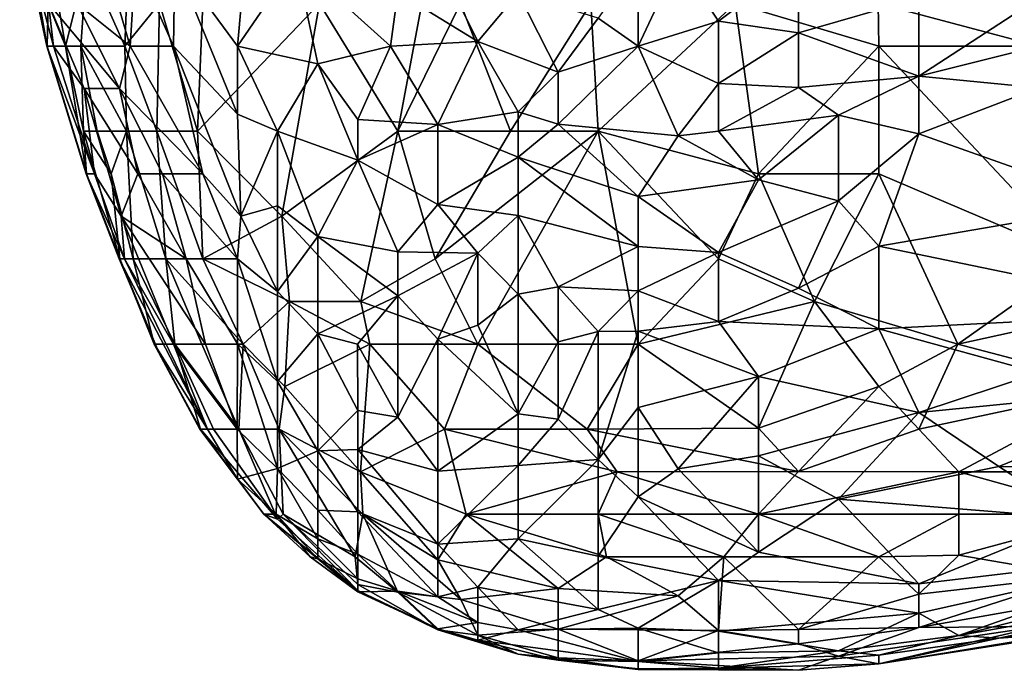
# Model space of a CAD drawing. Extents: x -0.375 to 0.375, y -0.309 to 0.309.
# Tile 52 of 226: x -0.373 to -0.322, y 0.162 to 0.196. Entities that reach past the tile are written whole.
import ezdxf

# ---------------------------------------------------------------- set-up
doc = ezdxf.new("R2010")
doc.units = 0

msp = doc.modelspace()

# ---------------------------------------------------------------- linework, layer by layer
for points in [[(-0.371983, 0.19661, 0.831732), (-0.373493, 0.201085, 0.825925), (-0.371715, 0.194372, 0.825925)], [(-0.371715, 0.194372, 0.825925), (-0.373493, 0.201085, 0.825925), (-0.372065, 0.194372, 0.820118)], [(-0.373493, 0.201085, 0.825925), (-0.373242, 0.201085, 0.818183), (-0.372065, 0.194372, 0.820118)], [(-0.373242, 0.201085, 0.818183), (-0.372006, 0.19661, 0.81044), (-0.372045, 0.194372, 0.814311)], [(-0.372065, 0.194372, 0.820118), (-0.373242, 0.201085, 0.818183), (-0.372045, 0.194372, 0.814311)], [(-0.367975, 0.194372, 0.794954), (-0.369966, 0.198847, 0.800761), (-0.367712, 0.201085, 0.794954)], [(-0.367712, 0.201085, 0.794954), (-0.366148, 0.19661, 0.791083), (-0.367975, 0.194372, 0.794954)], [(-0.371084, 0.194372, 0.806569), (-0.372006, 0.19661, 0.81044), (-0.371852, 0.198847, 0.808504)], [(-0.369966, 0.198847, 0.800761), (-0.371084, 0.194372, 0.806569), (-0.371852, 0.198847, 0.808504)], [(-0.370284, 0.194372, 0.802697), (-0.371084, 0.194372, 0.806569), (-0.369966, 0.198847, 0.800761)], [(-0.370497, 0.19661, 0.841411), (-0.367698, 0.194372, 0.849153), (-0.369, 0.198847, 0.853025)], [(-0.367975, 0.194372, 0.794954), (-0.370284, 0.194372, 0.802697), (-0.369966, 0.198847, 0.800761)], [(-0.369, 0.198847, 0.853025), (-0.367698, 0.194372, 0.849153), (-0.367411, 0.198847, 0.858832)], [(-0.365421, 0.194372, 0.856896), (-0.367411, 0.198847, 0.858832), (-0.367698, 0.194372, 0.849153)], [(-0.365346, 0.198847, 0.864639), (-0.367411, 0.198847, 0.858832), (-0.365421, 0.194372, 0.856896)], [(-0.362053, 0.19079, 0.858832), (-0.365346, 0.198847, 0.864639), (-0.365421, 0.194372, 0.856896)], [(-0.361655, 0.198847, 0.872381), (-0.365346, 0.198847, 0.864639), (-0.362053, 0.194372, 0.864906)], [(-0.362053, 0.19079, 0.858832), (-0.362053, 0.194372, 0.864906), (-0.365346, 0.198847, 0.864639)], [(-0.357843, 0.193431, 0.870446), (-0.358994, 0.198847, 0.876253), (-0.362053, 0.194372, 0.864906)], [(-0.361655, 0.198847, 0.872381), (-0.362053, 0.194372, 0.864906), (-0.358994, 0.198847, 0.876253)], [(-0.354013, 0.194372, 0.876253), (-0.353634, 0.197208, 0.880124), (-0.358994, 0.198847, 0.876253)], [(-0.357843, 0.193431, 0.870446), (-0.354013, 0.194372, 0.876253), (-0.358994, 0.198847, 0.876253)], [(-0.349425, 0.194606, 0.880124), (-0.35153, 0.198847, 0.88331), (-0.353634, 0.197208, 0.880124)], [(-0.349425, 0.194606, 0.880124), (-0.34732, 0.197145, 0.883995), (-0.35153, 0.198847, 0.88331)], [(-0.343111, 0.195834, 0.883995), (-0.341006, 0.194372, 0.882724), (-0.341006, 0.198847, 0.886925)], [(-0.336797, 0.195682, 0.883995), (-0.338902, 0.198847, 0.886981), (-0.341006, 0.194372, 0.882724)], [(-0.338902, 0.198847, 0.886981), (-0.341006, 0.198847, 0.886925), (-0.341006, 0.194372, 0.882724)], [(-0.332588, 0.198847, 0.88571), (-0.338902, 0.198847, 0.886981), (-0.336797, 0.195682, 0.883995)], [(-0.336797, 0.195682, 0.883995), (-0.332588, 0.195066, 0.88206), (-0.332588, 0.198847, 0.88571)], [(-0.332588, 0.195066, 0.88206), (-0.326274, 0.196901, 0.880124), (-0.332588, 0.198847, 0.88571)], [(-0.31996, 0.194372, 0.748532), (-0.328411, 0.19661, 0.754305), (-0.321212, 0.198847, 0.748498)], [(-0.354013, 0.194372, 0.876253), (-0.349425, 0.194606, 0.880124), (-0.353634, 0.197208, 0.880124)], [(-0.345216, 0.192999, 0.880124), (-0.34732, 0.197145, 0.883995), (-0.349425, 0.194606, 0.880124)], [(-0.343111, 0.195834, 0.883995), (-0.34732, 0.197145, 0.883995), (-0.345216, 0.192999, 0.880124)], [(-0.371084, 0.194372, 0.806569), (-0.372045, 0.194372, 0.814311), (-0.372006, 0.19661, 0.81044)], [(-0.371983, 0.19661, 0.831732), (-0.368247, 0.192135, 0.841411), (-0.370497, 0.19661, 0.841411)], [(-0.370101, 0.192135, 0.831732), (-0.368247, 0.192135, 0.841411), (-0.371983, 0.19661, 0.831732)], [(-0.371983, 0.19661, 0.831732), (-0.371715, 0.194372, 0.825925), (-0.370101, 0.192135, 0.831732)], [(-0.367698, 0.194372, 0.849153), (-0.370497, 0.19661, 0.841411), (-0.368247, 0.192135, 0.841411)], [(-0.367975, 0.194372, 0.794954), (-0.366148, 0.19661, 0.791083), (-0.366298, 0.189897, 0.791083)], [(-0.366148, 0.19661, 0.791083), (-0.364157, 0.189897, 0.787226), (-0.366298, 0.189897, 0.791083)], [(-0.363876, 0.19661, 0.787212), (-0.364157, 0.189897, 0.787226), (-0.366148, 0.19661, 0.791083)], [(-0.364157, 0.189897, 0.787226), (-0.363876, 0.19661, 0.787212), (-0.357751, 0.19661, 0.779469)], [(-0.359723, 0.185422, 0.781405), (-0.364157, 0.189897, 0.787226), (-0.357751, 0.19661, 0.779469)], [(-0.353634, 0.189897, 0.775049), (-0.359723, 0.185422, 0.781405), (-0.357751, 0.19661, 0.779469)], [(-0.353634, 0.189897, 0.775049), (-0.357751, 0.19661, 0.779469), (-0.352374, 0.19661, 0.773662)], [(-0.353634, 0.189897, 0.775049), (-0.352374, 0.19661, 0.773662), (-0.350338, 0.19661, 0.771726)], [(-0.347724, 0.189897, 0.769791), (-0.353634, 0.189897, 0.775049), (-0.350338, 0.19661, 0.771726)], [(-0.347724, 0.189897, 0.769791), (-0.350338, 0.19661, 0.771726), (-0.343501, 0.19661, 0.765919)], [(-0.343111, 0.189897, 0.766201), (-0.347724, 0.189897, 0.769791), (-0.343501, 0.19661, 0.765919)], [(-0.343501, 0.19661, 0.765919), (-0.335916, 0.19661, 0.760112), (-0.343111, 0.189897, 0.766201)], [(-0.334693, 0.18766, 0.760797), (-0.343111, 0.189897, 0.766201), (-0.335916, 0.19661, 0.760112)], [(-0.328379, 0.194372, 0.754728), (-0.335916, 0.19661, 0.760112), (-0.328411, 0.19661, 0.754305)], [(-0.334693, 0.18766, 0.760797), (-0.335916, 0.19661, 0.760112), (-0.328379, 0.194372, 0.754728)], [(-0.326274, 0.19278, 0.874317), (-0.326274, 0.196901, 0.880124), (-0.332588, 0.195066, 0.88206)], [(-0.328379, 0.194372, 0.754728), (-0.328411, 0.19661, 0.754305), (-0.31996, 0.194372, 0.748532)], [(-0.326274, 0.19278, 0.874317), (-0.31996, 0.1969, 0.874317), (-0.326274, 0.196901, 0.880124)], [(-0.31996, 0.194372, 0.870502), (-0.31996, 0.1969, 0.874317), (-0.326274, 0.19278, 0.874317)], [(-0.345216, 0.192999, 0.880124), (-0.341006, 0.194372, 0.882724), (-0.343111, 0.195834, 0.883995)], [(-0.341006, 0.194372, 0.882724), (-0.336797, 0.192406, 0.880124), (-0.336797, 0.195682, 0.883995)], [(-0.336797, 0.192406, 0.880124), (-0.332588, 0.195066, 0.88206), (-0.336797, 0.195682, 0.883995)], [(-0.332588, 0.192185, 0.878188), (-0.332588, 0.195066, 0.88206), (-0.336797, 0.192406, 0.880124)], [(-0.332588, 0.192185, 0.878188), (-0.326274, 0.19278, 0.874317), (-0.332588, 0.195066, 0.88206)], [(-0.349425, 0.194606, 0.880124), (-0.354013, 0.194372, 0.876253), (-0.35153, 0.19025, 0.872381)], [(-0.349425, 0.194606, 0.880124), (-0.35153, 0.19025, 0.872381), (-0.34732, 0.190908, 0.876253)], [(-0.345216, 0.192999, 0.880124), (-0.349425, 0.194606, 0.880124), (-0.34732, 0.190908, 0.876253)], [(-0.371715, 0.194372, 0.825925), (-0.372065, 0.194372, 0.820118), (-0.369568, 0.18766, 0.820118)], [(-0.372045, 0.194372, 0.814311), (-0.369995, 0.18766, 0.814311), (-0.372065, 0.194372, 0.820118)], [(-0.369568, 0.18766, 0.820118), (-0.372065, 0.194372, 0.820118), (-0.369995, 0.18766, 0.814311)], [(-0.369992, 0.18766, 0.808504), (-0.372045, 0.194372, 0.814311), (-0.371084, 0.194372, 0.806569)], [(-0.369995, 0.18766, 0.814311), (-0.372045, 0.194372, 0.814311), (-0.369992, 0.18766, 0.808504)], [(-0.369568, 0.18766, 0.820118), (-0.370101, 0.192135, 0.831732), (-0.371715, 0.194372, 0.825925)], [(-0.370284, 0.194372, 0.802697), (-0.370148, 0.189897, 0.804633), (-0.371084, 0.194372, 0.806569)], [(-0.371084, 0.194372, 0.806569), (-0.370148, 0.189897, 0.804633), (-0.369992, 0.18766, 0.808504)], [(-0.36789, 0.189897, 0.794954), (-0.369417, 0.189897, 0.800761), (-0.370284, 0.194372, 0.802697)], [(-0.367975, 0.194372, 0.794954), (-0.36789, 0.189897, 0.794954), (-0.370284, 0.194372, 0.802697)], [(-0.369417, 0.189897, 0.800761), (-0.370148, 0.189897, 0.804633), (-0.370284, 0.194372, 0.802697)], [(-0.367698, 0.194372, 0.849153), (-0.368247, 0.192135, 0.841411), (-0.36387, 0.18766, 0.847218)], [(-0.366298, 0.189897, 0.791083), (-0.36789, 0.189897, 0.794954), (-0.367975, 0.194372, 0.794954)], [(-0.36387, 0.18766, 0.847218), (-0.365421, 0.194372, 0.856896), (-0.367698, 0.194372, 0.849153)], [(-0.36387, 0.18766, 0.847218), (-0.361881, 0.185422, 0.847218), (-0.365421, 0.194372, 0.856896)], [(-0.365421, 0.194372, 0.856896), (-0.361881, 0.185422, 0.847218), (-0.362053, 0.19079, 0.858832)], [(-0.359948, 0.189897, 0.861256), (-0.357843, 0.193431, 0.870446), (-0.362053, 0.194372, 0.864906)], [(-0.359948, 0.189897, 0.861256), (-0.362053, 0.194372, 0.864906), (-0.362053, 0.19079, 0.858832)], [(-0.357843, 0.193431, 0.870446), (-0.355739, 0.190512, 0.86851), (-0.354013, 0.194372, 0.876253)], [(-0.35153, 0.19025, 0.872381), (-0.354013, 0.194372, 0.876253), (-0.355739, 0.190512, 0.86851)], [(-0.345216, 0.190268, 0.876253), (-0.338902, 0.189654, 0.876253), (-0.341006, 0.194372, 0.882724)], [(-0.345216, 0.192999, 0.880124), (-0.345216, 0.190268, 0.876253), (-0.341006, 0.194372, 0.882724)], [(-0.341006, 0.194372, 0.882724), (-0.338902, 0.189654, 0.876253), (-0.336797, 0.192406, 0.880124)], [(-0.334693, 0.18766, 0.760797), (-0.328379, 0.194372, 0.754728), (-0.328379, 0.18766, 0.75645)], [(-0.317884, 0.183185, 0.750434), (-0.328379, 0.194372, 0.754728), (-0.31996, 0.194372, 0.748532)], [(-0.328379, 0.18766, 0.75645), (-0.328379, 0.194372, 0.754728), (-0.317884, 0.183185, 0.750434)], [(-0.31996, 0.194372, 0.870502), (-0.326274, 0.19278, 0.874317), (-0.31996, 0.192177, 0.866574)], [(-0.357843, 0.193431, 0.870446), (-0.359948, 0.189897, 0.861256), (-0.355739, 0.188381, 0.864639)], [(-0.355739, 0.190512, 0.86851), (-0.357843, 0.193431, 0.870446), (-0.355739, 0.188381, 0.864639)], [(-0.34732, 0.190908, 0.876253), (-0.345216, 0.190268, 0.876253), (-0.345216, 0.192999, 0.880124)], [(-0.338902, 0.189654, 0.876253), (-0.336797, 0.189897, 0.87628), (-0.336797, 0.192406, 0.880124)], [(-0.336797, 0.189897, 0.87628), (-0.332588, 0.192185, 0.878188), (-0.336797, 0.192406, 0.880124)], [(-0.326274, 0.19278, 0.874317), (-0.332588, 0.192185, 0.878188), (-0.330483, 0.190737, 0.874317)], [(-0.326274, 0.18976, 0.86851), (-0.326274, 0.19278, 0.874317), (-0.330483, 0.190737, 0.874317)], [(-0.31996, 0.192177, 0.866574), (-0.326274, 0.19278, 0.874317), (-0.326274, 0.18976, 0.86851)], [(-0.370101, 0.192135, 0.831732), (-0.367295, 0.18766, 0.833668), (-0.368247, 0.192135, 0.841411)], [(-0.368167, 0.185422, 0.822054), (-0.367295, 0.18766, 0.833668), (-0.370101, 0.192135, 0.831732)], [(-0.368167, 0.185422, 0.822054), (-0.370101, 0.192135, 0.831732), (-0.369568, 0.18766, 0.820118)], [(-0.367295, 0.18766, 0.833668), (-0.365986, 0.18766, 0.839475), (-0.368247, 0.192135, 0.841411)], [(-0.365986, 0.18766, 0.839475), (-0.36387, 0.18766, 0.847218), (-0.368247, 0.192135, 0.841411)], [(-0.330483, 0.190737, 0.874317), (-0.332588, 0.192185, 0.878188), (-0.336797, 0.189897, 0.87628)], [(-0.315751, 0.186021, 0.849153), (-0.31996, 0.192177, 0.866574), (-0.326274, 0.18976, 0.86851)], [(-0.34732, 0.190908, 0.876253), (-0.35153, 0.19025, 0.872381), (-0.34732, 0.188532, 0.872381)], [(-0.34732, 0.190908, 0.876253), (-0.34732, 0.188532, 0.872381), (-0.345216, 0.190268, 0.876253)], [(-0.361881, 0.185422, 0.847218), (-0.359948, 0.189897, 0.861256), (-0.362053, 0.19079, 0.858832)], [(-0.35153, 0.19025, 0.872381), (-0.355739, 0.190512, 0.86851), (-0.355739, 0.188381, 0.864639)], [(-0.330483, 0.190737, 0.874317), (-0.336797, 0.189897, 0.87628), (-0.334693, 0.187344, 0.870446)], [(-0.334693, 0.187344, 0.870446), (-0.330483, 0.186242, 0.864639), (-0.330483, 0.190737, 0.874317)], [(-0.330483, 0.186242, 0.864639), (-0.326274, 0.18976, 0.86851), (-0.330483, 0.190737, 0.874317)], [(-0.370148, 0.189897, 0.804633), (-0.368227, 0.183185, 0.802697), (-0.369992, 0.18766, 0.808504)], [(-0.368693, 0.18766, 0.798826), (-0.370148, 0.189897, 0.804633), (-0.369417, 0.189897, 0.800761)], [(-0.368693, 0.18766, 0.798826), (-0.368227, 0.183185, 0.802697), (-0.370148, 0.189897, 0.804633)], [(-0.36789, 0.189897, 0.794954), (-0.368693, 0.18766, 0.798826), (-0.369417, 0.189897, 0.800761)], [(-0.36789, 0.189897, 0.794954), (-0.367536, 0.183185, 0.79689), (-0.368693, 0.18766, 0.798826)], [(-0.365825, 0.183185, 0.791083), (-0.36789, 0.189897, 0.794954), (-0.366298, 0.189897, 0.791083)], [(-0.365825, 0.183185, 0.791083), (-0.367536, 0.183185, 0.79689), (-0.36789, 0.189897, 0.794954)], [(-0.363881, 0.183185, 0.787212), (-0.365825, 0.183185, 0.791083), (-0.366298, 0.189897, 0.791083)], [(-0.366298, 0.189897, 0.791083), (-0.364157, 0.189897, 0.787226), (-0.363881, 0.183185, 0.787212)], [(-0.364157, 0.189897, 0.787226), (-0.359723, 0.185422, 0.781405), (-0.363881, 0.183185, 0.787212)], [(-0.359948, 0.189897, 0.861256), (-0.361881, 0.185422, 0.847218), (-0.359948, 0.185969, 0.853025)], [(-0.355739, 0.188381, 0.864639), (-0.359948, 0.189897, 0.861256), (-0.357843, 0.184363, 0.853025)], [(-0.357843, 0.184363, 0.853025), (-0.359948, 0.189897, 0.861256), (-0.359948, 0.185969, 0.853025)], [(-0.35557, 0.180948, 0.777533), (-0.359723, 0.185422, 0.781405), (-0.353634, 0.189897, 0.775049)], [(-0.355739, 0.188381, 0.864639), (-0.35153, 0.186037, 0.864639), (-0.35153, 0.19025, 0.872381)], [(-0.353634, 0.189897, 0.775049), (-0.351673, 0.183185, 0.773662), (-0.35557, 0.180948, 0.777533)], [(-0.351673, 0.183185, 0.773662), (-0.353634, 0.189897, 0.775049), (-0.347724, 0.189897, 0.769791)], [(-0.351673, 0.183185, 0.773662), (-0.347724, 0.189897, 0.769791), (-0.343111, 0.189897, 0.766201)], [(-0.351673, 0.183185, 0.773662), (-0.343111, 0.189897, 0.766201), (-0.349425, 0.17871, 0.772512)], [(-0.34732, 0.188532, 0.872381), (-0.35153, 0.19025, 0.872381), (-0.35153, 0.186037, 0.864639)], [(-0.343111, 0.189897, 0.766201), (-0.341006, 0.17871, 0.766391), (-0.349425, 0.17871, 0.772512)], [(-0.341006, 0.186469, 0.870446), (-0.345216, 0.190268, 0.876253), (-0.34732, 0.188532, 0.872381)], [(-0.345216, 0.190268, 0.876253), (-0.341006, 0.186469, 0.870446), (-0.338902, 0.189654, 0.876253)], [(-0.336797, 0.183185, 0.762885), (-0.343111, 0.189897, 0.766201), (-0.334693, 0.18766, 0.760797)], [(-0.343111, 0.189897, 0.766201), (-0.336797, 0.183185, 0.762885), (-0.341006, 0.17871, 0.766391)], [(-0.338902, 0.189654, 0.876253), (-0.334693, 0.187344, 0.870446), (-0.336797, 0.189897, 0.87628)], [(-0.341006, 0.186469, 0.870446), (-0.334693, 0.187344, 0.870446), (-0.338902, 0.189654, 0.876253)], [(-0.328379, 0.183845, 0.856896), (-0.326274, 0.18976, 0.86851), (-0.330483, 0.186242, 0.864639)], [(-0.315751, 0.186021, 0.849153), (-0.326274, 0.18976, 0.86851), (-0.328379, 0.183845, 0.856896)], [(-0.355739, 0.188381, 0.864639), (-0.357843, 0.184363, 0.853025), (-0.353634, 0.183556, 0.856896)], [(-0.353634, 0.183556, 0.856896), (-0.35153, 0.186037, 0.864639), (-0.355739, 0.188381, 0.864639)], [(-0.34732, 0.188532, 0.872381), (-0.35153, 0.186037, 0.864639), (-0.34732, 0.185473, 0.866574)], [(-0.34732, 0.188532, 0.872381), (-0.341006, 0.183835, 0.864639), (-0.341006, 0.186469, 0.870446)], [(-0.34732, 0.185473, 0.866574), (-0.341006, 0.183835, 0.864639), (-0.34732, 0.188532, 0.872381)], [(-0.369995, 0.18766, 0.814311), (-0.367981, 0.183185, 0.814311), (-0.369568, 0.18766, 0.820118)], [(-0.368269, 0.183185, 0.81044), (-0.369995, 0.18766, 0.814311), (-0.369992, 0.18766, 0.808504)], [(-0.367981, 0.183185, 0.814311), (-0.369995, 0.18766, 0.814311), (-0.368269, 0.183185, 0.81044)], [(-0.368269, 0.183185, 0.81044), (-0.369992, 0.18766, 0.808504), (-0.368227, 0.183185, 0.802697)], [(-0.367981, 0.183185, 0.814311), (-0.368167, 0.185422, 0.822054), (-0.369568, 0.18766, 0.820118)], [(-0.368693, 0.18766, 0.798826), (-0.367536, 0.183185, 0.79689), (-0.368227, 0.183185, 0.802697)], [(-0.368167, 0.185422, 0.822054), (-0.364751, 0.183185, 0.831732), (-0.367295, 0.18766, 0.833668)], [(-0.364751, 0.183185, 0.831732), (-0.365986, 0.18766, 0.839475), (-0.367295, 0.18766, 0.833668)], [(-0.362053, 0.183185, 0.840754), (-0.36387, 0.18766, 0.847218), (-0.365986, 0.18766, 0.839475)], [(-0.362053, 0.183185, 0.840754), (-0.365986, 0.18766, 0.839475), (-0.364751, 0.183185, 0.831732)], [(-0.362053, 0.183185, 0.840754), (-0.361881, 0.185422, 0.847218), (-0.36387, 0.18766, 0.847218)], [(-0.334693, 0.187344, 0.870446), (-0.341006, 0.186469, 0.870446), (-0.336797, 0.183525, 0.862703)], [(-0.331757, 0.180948, 0.760112), (-0.336797, 0.183185, 0.762885), (-0.334693, 0.18766, 0.760797)], [(-0.330483, 0.186242, 0.864639), (-0.334693, 0.187344, 0.870446), (-0.336797, 0.183525, 0.862703)], [(-0.328379, 0.18766, 0.75645), (-0.331757, 0.180948, 0.760112), (-0.334693, 0.18766, 0.760797)], [(-0.328379, 0.18766, 0.75645), (-0.32422, 0.17871, 0.756241), (-0.331757, 0.180948, 0.760112)], [(-0.317884, 0.183185, 0.750434), (-0.32422, 0.17871, 0.756241), (-0.328379, 0.18766, 0.75645)], [(-0.341006, 0.186469, 0.870446), (-0.341006, 0.183835, 0.864639), (-0.336797, 0.183525, 0.862703)], [(-0.330483, 0.186242, 0.864639), (-0.336797, 0.183525, 0.862703), (-0.332588, 0.181644, 0.85496)], [(-0.328379, 0.183845, 0.856896), (-0.330483, 0.186242, 0.864639), (-0.332588, 0.181644, 0.85496)], [(-0.359948, 0.185969, 0.853025), (-0.361881, 0.185422, 0.847218), (-0.359948, 0.181467, 0.841411)], [(-0.357843, 0.184363, 0.853025), (-0.359948, 0.185969, 0.853025), (-0.359948, 0.181467, 0.841411)], [(-0.353634, 0.183556, 0.856896), (-0.349425, 0.183481, 0.860767), (-0.35153, 0.186037, 0.864639)], [(-0.35153, 0.186037, 0.864639), (-0.349425, 0.183481, 0.860767), (-0.34732, 0.185473, 0.866574)], [(-0.315751, 0.186021, 0.849153), (-0.328379, 0.183845, 0.856896), (-0.311542, 0.180361, 0.831732)], [(-0.365418, 0.17871, 0.814311), (-0.368167, 0.185422, 0.822054), (-0.367981, 0.183185, 0.814311)], [(-0.364751, 0.183185, 0.831732), (-0.368167, 0.185422, 0.822054), (-0.363743, 0.17871, 0.822054)], [(-0.368167, 0.185422, 0.822054), (-0.365418, 0.17871, 0.814311), (-0.363743, 0.17871, 0.822054)], [(-0.359723, 0.185422, 0.781405), (-0.359319, 0.180948, 0.781405), (-0.363881, 0.183185, 0.787212)], [(-0.362053, 0.183185, 0.840754), (-0.359948, 0.181467, 0.841411), (-0.361881, 0.185422, 0.847218)], [(-0.35557, 0.180948, 0.777533), (-0.359319, 0.180948, 0.781405), (-0.359723, 0.185422, 0.781405)], [(-0.34732, 0.185473, 0.866574), (-0.349425, 0.183481, 0.860767), (-0.34732, 0.181325, 0.856896)], [(-0.341006, 0.183835, 0.864639), (-0.34732, 0.185473, 0.866574), (-0.345216, 0.181708, 0.858832)], [(-0.34732, 0.185473, 0.866574), (-0.34732, 0.181325, 0.856896), (-0.345216, 0.181708, 0.858832)], [(-0.357843, 0.184363, 0.853025), (-0.359948, 0.181467, 0.841411), (-0.357843, 0.179253, 0.839475)], [(-0.357843, 0.184363, 0.853025), (-0.353634, 0.18125, 0.851089), (-0.353634, 0.183556, 0.856896)], [(-0.353634, 0.18125, 0.851089), (-0.357843, 0.184363, 0.853025), (-0.357843, 0.179253, 0.839475)], [(-0.341006, 0.181511, 0.858832), (-0.341006, 0.183835, 0.864639), (-0.345216, 0.181708, 0.858832)], [(-0.341006, 0.181511, 0.858832), (-0.336797, 0.183525, 0.862703), (-0.341006, 0.183835, 0.864639)], [(-0.328379, 0.179517, 0.845282), (-0.328379, 0.183845, 0.856896), (-0.332588, 0.181644, 0.85496)], [(-0.328379, 0.179517, 0.845282), (-0.311542, 0.180361, 0.831732), (-0.328379, 0.183845, 0.856896)], [(-0.366262, 0.178438, 0.804633), (-0.368269, 0.183185, 0.81044), (-0.368227, 0.183185, 0.802697)], [(-0.367981, 0.183185, 0.814311), (-0.368269, 0.183185, 0.81044), (-0.363625, 0.174235, 0.806569)], [(-0.366262, 0.178438, 0.804633), (-0.363625, 0.174235, 0.806569), (-0.368269, 0.183185, 0.81044)], [(-0.366436, 0.17871, 0.800761), (-0.366262, 0.178438, 0.804633), (-0.368227, 0.183185, 0.802697)], [(-0.367536, 0.183185, 0.79689), (-0.366436, 0.17871, 0.800761), (-0.368227, 0.183185, 0.802697)], [(-0.363625, 0.174235, 0.806569), (-0.365418, 0.17871, 0.814311), (-0.367981, 0.183185, 0.814311)], [(-0.365353, 0.17871, 0.793019), (-0.366436, 0.17871, 0.800761), (-0.367536, 0.183185, 0.79689)], [(-0.367536, 0.183185, 0.79689), (-0.365825, 0.183185, 0.791083), (-0.365353, 0.17871, 0.793019)], [(-0.361756, 0.17871, 0.785276), (-0.365825, 0.183185, 0.791083), (-0.363881, 0.183185, 0.787212)], [(-0.365825, 0.183185, 0.791083), (-0.361756, 0.17871, 0.785276), (-0.363926, 0.17871, 0.789147)], [(-0.363926, 0.17871, 0.789147), (-0.365353, 0.17871, 0.793019), (-0.365825, 0.183185, 0.791083)], [(-0.362053, 0.183185, 0.840754), (-0.364751, 0.183185, 0.831732), (-0.362053, 0.178715, 0.827861)], [(-0.363743, 0.17871, 0.822054), (-0.362053, 0.178715, 0.827861), (-0.364751, 0.183185, 0.831732)], [(-0.363881, 0.183185, 0.787212), (-0.359319, 0.180948, 0.781405), (-0.361756, 0.17871, 0.785276)], [(-0.359948, 0.181467, 0.841411), (-0.362053, 0.183185, 0.840754), (-0.359948, 0.17674, 0.827861)], [(-0.362053, 0.178715, 0.827861), (-0.359948, 0.17674, 0.827861), (-0.362053, 0.183185, 0.840754)], [(-0.351673, 0.183185, 0.773662), (-0.349425, 0.17871, 0.772512), (-0.35557, 0.180948, 0.777533)], [(-0.349425, 0.183481, 0.860767), (-0.353634, 0.183556, 0.856896), (-0.353634, 0.18125, 0.851089)], [(-0.349425, 0.183481, 0.860767), (-0.353634, 0.18125, 0.851089), (-0.35153, 0.178968, 0.847218)], [(-0.349425, 0.179707, 0.851089), (-0.349425, 0.183481, 0.860767), (-0.35153, 0.178968, 0.847218)], [(-0.34732, 0.181325, 0.856896), (-0.349425, 0.183481, 0.860767), (-0.349425, 0.179707, 0.851089)], [(-0.336797, 0.179899, 0.853025), (-0.336797, 0.183525, 0.862703), (-0.341006, 0.181511, 0.858832)], [(-0.336797, 0.183185, 0.762885), (-0.331757, 0.180948, 0.760112), (-0.341006, 0.17871, 0.766391)], [(-0.332588, 0.181644, 0.85496), (-0.336797, 0.183525, 0.862703), (-0.336797, 0.179899, 0.853025)], [(-0.32422, 0.17871, 0.756241), (-0.317884, 0.183185, 0.750434), (-0.314013, 0.180948, 0.748498)], [(-0.34732, 0.181325, 0.856896), (-0.345216, 0.178828, 0.851089), (-0.345216, 0.181708, 0.858832)], [(-0.345216, 0.181708, 0.858832), (-0.343111, 0.179374, 0.853025), (-0.341006, 0.181511, 0.858832)], [(-0.345216, 0.181708, 0.858832), (-0.345216, 0.178828, 0.851089), (-0.343111, 0.179374, 0.853025)], [(-0.341006, 0.181511, 0.858832), (-0.343111, 0.179374, 0.853025), (-0.341006, 0.179379, 0.853025)], [(-0.341006, 0.179379, 0.853025), (-0.336797, 0.179899, 0.853025), (-0.341006, 0.181511, 0.858832)], [(-0.336797, 0.179899, 0.853025), (-0.328379, 0.179517, 0.845282), (-0.332588, 0.181644, 0.85496)], [(-0.359948, 0.17674, 0.827861), (-0.357843, 0.179253, 0.839475), (-0.359948, 0.181467, 0.841411)], [(-0.353634, 0.18125, 0.851089), (-0.357843, 0.179253, 0.839475), (-0.355748, 0.17871, 0.841411)], [(-0.353634, 0.174859, 0.833668), (-0.353634, 0.18125, 0.851089), (-0.355748, 0.17871, 0.841411)], [(-0.353634, 0.174859, 0.833668), (-0.35153, 0.178968, 0.847218), (-0.353634, 0.18125, 0.851089)], [(-0.34732, 0.175044, 0.839475), (-0.34732, 0.181325, 0.856896), (-0.349425, 0.179707, 0.851089)], [(-0.345216, 0.178828, 0.851089), (-0.34732, 0.181325, 0.856896), (-0.34732, 0.175044, 0.839475)], [(-0.359319, 0.180948, 0.781405), (-0.359569, 0.176473, 0.78334), (-0.361756, 0.17871, 0.785276)], [(-0.359319, 0.180948, 0.781405), (-0.355111, 0.17871, 0.777533), (-0.359569, 0.176473, 0.78334)], [(-0.355111, 0.17871, 0.777533), (-0.359319, 0.180948, 0.781405), (-0.35557, 0.180948, 0.777533)], [(-0.35557, 0.180948, 0.777533), (-0.349425, 0.17871, 0.772512), (-0.355111, 0.17871, 0.777533)], [(-0.334693, 0.174292, 0.763984), (-0.341006, 0.17871, 0.766391), (-0.331757, 0.180948, 0.760112)], [(-0.328379, 0.176473, 0.759597), (-0.334693, 0.174292, 0.763984), (-0.331757, 0.180948, 0.760112)], [(-0.328379, 0.176473, 0.759597), (-0.331757, 0.180948, 0.760112), (-0.32422, 0.17871, 0.756241)], [(-0.314013, 0.180948, 0.748498), (-0.315751, 0.176473, 0.752046), (-0.32422, 0.17871, 0.756241)], [(-0.311542, 0.180361, 0.831732), (-0.328379, 0.179517, 0.845282), (-0.31996, 0.177187, 0.831732)], [(-0.35153, 0.178968, 0.847218), (-0.34732, 0.175044, 0.839475), (-0.349425, 0.179707, 0.851089)], [(-0.341006, 0.179379, 0.853025), (-0.334693, 0.176995, 0.843346), (-0.336797, 0.179899, 0.853025)], [(-0.328379, 0.179517, 0.845282), (-0.336797, 0.179899, 0.853025), (-0.334693, 0.176995, 0.843346)], [(-0.334693, 0.176995, 0.843346), (-0.326274, 0.175108, 0.831732), (-0.328379, 0.179517, 0.845282)], [(-0.31996, 0.177187, 0.831732), (-0.328379, 0.179517, 0.845282), (-0.326274, 0.175108, 0.831732)], [(-0.359948, 0.17674, 0.827861), (-0.357843, 0.173092, 0.822054), (-0.357843, 0.179253, 0.839475)], [(-0.355748, 0.17871, 0.841411), (-0.357843, 0.179253, 0.839475), (-0.355739, 0.175218, 0.831732)], [(-0.357843, 0.179253, 0.839475), (-0.357843, 0.173092, 0.822054), (-0.355739, 0.175218, 0.831732)], [(-0.35153, 0.178968, 0.847218), (-0.353634, 0.174859, 0.833668), (-0.35153, 0.17202, 0.827861)], [(-0.35153, 0.17202, 0.827861), (-0.34732, 0.175044, 0.839475), (-0.35153, 0.178968, 0.847218)], [(-0.345216, 0.174761, 0.839475), (-0.343111, 0.179374, 0.853025), (-0.345216, 0.178828, 0.851089)], [(-0.345216, 0.174761, 0.839475), (-0.343111, 0.172634, 0.833668), (-0.343111, 0.179374, 0.853025)], [(-0.343111, 0.172634, 0.833668), (-0.341006, 0.179379, 0.853025), (-0.343111, 0.179374, 0.853025)], [(-0.343111, 0.172634, 0.833668), (-0.341006, 0.175372, 0.841411), (-0.341006, 0.179379, 0.853025)], [(-0.341006, 0.175372, 0.841411), (-0.334693, 0.176995, 0.843346), (-0.341006, 0.179379, 0.853025)], [(-0.364035, 0.174235, 0.802697), (-0.366262, 0.178438, 0.804633), (-0.366436, 0.17871, 0.800761)], [(-0.366436, 0.17871, 0.800761), (-0.365353, 0.17871, 0.793019), (-0.363995, 0.174235, 0.79689)], [(-0.364035, 0.174235, 0.802697), (-0.366436, 0.17871, 0.800761), (-0.363995, 0.174235, 0.79689)], [(-0.363625, 0.174235, 0.806569), (-0.366262, 0.178438, 0.804633), (-0.364035, 0.174235, 0.802697)], [(-0.362063, 0.174235, 0.814311), (-0.363743, 0.17871, 0.822054), (-0.365418, 0.17871, 0.814311)], [(-0.362063, 0.174235, 0.814311), (-0.365418, 0.17871, 0.814311), (-0.363625, 0.174235, 0.806569)], [(-0.363926, 0.17871, 0.789147), (-0.361977, 0.174235, 0.789147), (-0.365353, 0.17871, 0.793019)], [(-0.363995, 0.174235, 0.79689), (-0.365353, 0.17871, 0.793019), (-0.363316, 0.174235, 0.793019)], [(-0.365353, 0.17871, 0.793019), (-0.361977, 0.174235, 0.789147), (-0.363316, 0.174235, 0.793019)], [(-0.361756, 0.17871, 0.785276), (-0.361977, 0.174235, 0.789147), (-0.363926, 0.17871, 0.789147)], [(-0.362063, 0.174235, 0.814311), (-0.362053, 0.178715, 0.827861), (-0.363743, 0.17871, 0.822054)], [(-0.359948, 0.172175, 0.814311), (-0.362053, 0.178715, 0.827861), (-0.362063, 0.174235, 0.814311)], [(-0.359948, 0.172175, 0.814311), (-0.359948, 0.17674, 0.827861), (-0.362053, 0.178715, 0.827861)], [(-0.359866, 0.174235, 0.785276), (-0.361977, 0.174235, 0.789147), (-0.361756, 0.17871, 0.785276)], [(-0.359866, 0.174235, 0.785276), (-0.361756, 0.17871, 0.785276), (-0.359569, 0.176473, 0.78334)], [(-0.355111, 0.17871, 0.777533), (-0.355589, 0.171998, 0.781405), (-0.359569, 0.176473, 0.78334)], [(-0.355748, 0.17871, 0.841411), (-0.355739, 0.175218, 0.831732), (-0.353634, 0.174859, 0.833668)], [(-0.351179, 0.174235, 0.775598), (-0.355589, 0.171998, 0.781405), (-0.355111, 0.17871, 0.777533)], [(-0.355111, 0.17871, 0.777533), (-0.349425, 0.17871, 0.772512), (-0.351179, 0.174235, 0.775598)], [(-0.351179, 0.174235, 0.775598), (-0.349425, 0.17871, 0.772512), (-0.34369, 0.174235, 0.769791)], [(-0.34369, 0.174235, 0.769791), (-0.349425, 0.17871, 0.772512), (-0.341006, 0.17871, 0.766391)], [(-0.34732, 0.175044, 0.839475), (-0.345216, 0.174761, 0.839475), (-0.345216, 0.178828, 0.851089)], [(-0.334693, 0.174292, 0.763984), (-0.34369, 0.174235, 0.769791), (-0.341006, 0.17871, 0.766391)], [(-0.326274, 0.174235, 0.759474), (-0.328379, 0.176473, 0.759597), (-0.32422, 0.17871, 0.756241)], [(-0.32422, 0.17871, 0.756241), (-0.315751, 0.176473, 0.752046), (-0.326274, 0.174235, 0.759474)], [(-0.338902, 0.172158, 0.831732), (-0.334693, 0.176995, 0.843346), (-0.341006, 0.175372, 0.841411)], [(-0.338902, 0.172158, 0.831732), (-0.334693, 0.17284, 0.831732), (-0.334693, 0.176995, 0.843346)], [(-0.326274, 0.175108, 0.831732), (-0.334693, 0.176995, 0.843346), (-0.334693, 0.17284, 0.831732)], [(-0.31996, 0.177187, 0.831732), (-0.326274, 0.175108, 0.831732), (-0.311542, 0.176559, 0.822054)], [(-0.359948, 0.172175, 0.814311), (-0.357843, 0.173092, 0.822054), (-0.359948, 0.17674, 0.827861)], [(-0.359569, 0.176473, 0.78334), (-0.355589, 0.171998, 0.781405), (-0.359866, 0.174235, 0.785276)], [(-0.332588, 0.172012, 0.763984), (-0.334693, 0.174292, 0.763984), (-0.328379, 0.176473, 0.759597)], [(-0.326274, 0.174235, 0.759474), (-0.332588, 0.172012, 0.763984), (-0.328379, 0.176473, 0.759597)], [(-0.322065, 0.172276, 0.820118), (-0.311542, 0.176559, 0.822054), (-0.326274, 0.175108, 0.831732)], [(-0.315751, 0.176473, 0.752046), (-0.324169, 0.171998, 0.759775), (-0.326274, 0.174235, 0.759474)], [(-0.315751, 0.176473, 0.752046), (-0.317115, 0.171998, 0.756241), (-0.324169, 0.171998, 0.759775)], [(-0.313646, 0.172181, 0.812376), (-0.311542, 0.176559, 0.822054), (-0.322065, 0.172276, 0.820118)], [(-0.343111, 0.172634, 0.833668), (-0.341006, 0.170685, 0.827861), (-0.341006, 0.175372, 0.841411)], [(-0.341006, 0.170685, 0.827861), (-0.338902, 0.172158, 0.831732), (-0.341006, 0.175372, 0.841411)], [(-0.355739, 0.175218, 0.831732), (-0.357843, 0.173092, 0.822054), (-0.355739, 0.17316, 0.825925)], [(-0.353634, 0.174859, 0.833668), (-0.355739, 0.175218, 0.831732), (-0.355739, 0.17316, 0.825925)], [(-0.355739, 0.17316, 0.825925), (-0.35153, 0.17202, 0.827861), (-0.353634, 0.174859, 0.833668)], [(-0.35153, 0.17202, 0.827861), (-0.34732, 0.172331, 0.831732), (-0.34732, 0.175044, 0.839475)], [(-0.345216, 0.174761, 0.839475), (-0.34732, 0.175044, 0.839475), (-0.34732, 0.172331, 0.831732)], [(-0.334693, 0.17284, 0.831732), (-0.330483, 0.17056, 0.822054), (-0.326274, 0.175108, 0.831732)], [(-0.330483, 0.17056, 0.822054), (-0.322065, 0.172276, 0.820118), (-0.326274, 0.175108, 0.831732)], [(-0.34732, 0.172331, 0.831732), (-0.343111, 0.172634, 0.833668), (-0.345216, 0.174761, 0.839475)], [(-0.332588, 0.172012, 0.763984), (-0.34369, 0.174235, 0.769791), (-0.334693, 0.174292, 0.763984)], [(-0.362053, 0.171604, 0.802697), (-0.363625, 0.174235, 0.806569), (-0.364035, 0.174235, 0.802697)], [(-0.363995, 0.174235, 0.79689), (-0.362053, 0.171604, 0.802697), (-0.364035, 0.174235, 0.802697)], [(-0.360678, 0.16976, 0.79689), (-0.362053, 0.171604, 0.802697), (-0.363995, 0.174235, 0.79689)], [(-0.363316, 0.174235, 0.793019), (-0.359948, 0.169499, 0.793019), (-0.363995, 0.174235, 0.79689)], [(-0.360678, 0.16976, 0.79689), (-0.363995, 0.174235, 0.79689), (-0.359948, 0.169499, 0.793019)], [(-0.362063, 0.174235, 0.814311), (-0.363625, 0.174235, 0.806569), (-0.362053, 0.171604, 0.802697)], [(-0.361977, 0.174235, 0.789147), (-0.359948, 0.169499, 0.793019), (-0.363316, 0.174235, 0.793019)], [(-0.362053, 0.171604, 0.802697), (-0.359948, 0.172175, 0.814311), (-0.362063, 0.174235, 0.814311)], [(-0.359649, 0.16976, 0.791083), (-0.359948, 0.169499, 0.793019), (-0.361977, 0.174235, 0.789147)], [(-0.361977, 0.174235, 0.789147), (-0.359866, 0.174235, 0.785276), (-0.359649, 0.16976, 0.791083)], [(-0.359866, 0.174235, 0.785276), (-0.35587, 0.167523, 0.787212), (-0.359649, 0.16976, 0.791083)], [(-0.359866, 0.174235, 0.785276), (-0.35548, 0.16976, 0.78334), (-0.35587, 0.167523, 0.787212)], [(-0.355589, 0.171998, 0.781405), (-0.35548, 0.16976, 0.78334), (-0.359866, 0.174235, 0.785276)], [(-0.355589, 0.171998, 0.781405), (-0.351179, 0.174235, 0.775598), (-0.350043, 0.16976, 0.777533)], [(-0.351179, 0.174235, 0.775598), (-0.34369, 0.174235, 0.769791), (-0.34211, 0.171998, 0.769791)], [(-0.351179, 0.174235, 0.775598), (-0.34211, 0.171998, 0.769791), (-0.350043, 0.16976, 0.777533)], [(-0.332588, 0.172012, 0.763984), (-0.34211, 0.171998, 0.769791), (-0.34369, 0.174235, 0.769791)], [(-0.324169, 0.171998, 0.759775), (-0.332588, 0.172012, 0.763984), (-0.326274, 0.174235, 0.759474)], [(-0.357843, 0.173092, 0.822054), (-0.359948, 0.172175, 0.814311), (-0.357843, 0.169974, 0.812376)], [(-0.355739, 0.17316, 0.825925), (-0.357843, 0.173092, 0.822054), (-0.355739, 0.169897, 0.816247)], [(-0.355739, 0.169897, 0.816247), (-0.357843, 0.173092, 0.822054), (-0.357843, 0.169974, 0.812376)], [(-0.35153, 0.17202, 0.827861), (-0.355739, 0.17316, 0.825925), (-0.35153, 0.168185, 0.816247)], [(-0.35153, 0.168185, 0.816247), (-0.355739, 0.17316, 0.825925), (-0.355739, 0.169897, 0.816247)], [(-0.334693, 0.167764, 0.816247), (-0.334693, 0.17284, 0.831732), (-0.338902, 0.172158, 0.831732)], [(-0.334693, 0.167764, 0.816247), (-0.330483, 0.17056, 0.822054), (-0.334693, 0.17284, 0.831732)], [(-0.35153, 0.168185, 0.816247), (-0.34732, 0.168465, 0.820118), (-0.34732, 0.172331, 0.831732)], [(-0.35153, 0.168185, 0.816247), (-0.34732, 0.172331, 0.831732), (-0.35153, 0.17202, 0.827861)], [(-0.34732, 0.172331, 0.831732), (-0.34732, 0.168465, 0.820118), (-0.343111, 0.172634, 0.833668)], [(-0.343111, 0.172634, 0.833668), (-0.34732, 0.168465, 0.820118), (-0.343111, 0.167568, 0.818183)], [(-0.341006, 0.170685, 0.827861), (-0.343111, 0.172634, 0.833668), (-0.343111, 0.167568, 0.818183)], [(-0.317856, 0.169541, 0.808504), (-0.322065, 0.172276, 0.820118), (-0.330483, 0.17056, 0.822054)], [(-0.317856, 0.169541, 0.808504), (-0.313646, 0.172181, 0.812376), (-0.322065, 0.172276, 0.820118)], [(-0.359948, 0.172175, 0.814311), (-0.362053, 0.171604, 0.802697), (-0.360015, 0.16976, 0.804633)], [(-0.360015, 0.16976, 0.804633), (-0.357843, 0.168462, 0.806569), (-0.359948, 0.172175, 0.814311)], [(-0.357843, 0.168462, 0.806569), (-0.357843, 0.169974, 0.812376), (-0.359948, 0.172175, 0.814311)], [(-0.35548, 0.16976, 0.78334), (-0.355589, 0.171998, 0.781405), (-0.35153, 0.167365, 0.781405)], [(-0.355589, 0.171998, 0.781405), (-0.350043, 0.16976, 0.777533), (-0.35153, 0.167365, 0.781405)], [(-0.343111, 0.16976, 0.771995), (-0.350043, 0.16976, 0.777533), (-0.34211, 0.171998, 0.769791)], [(-0.334693, 0.16976, 0.766688), (-0.343111, 0.16976, 0.771995), (-0.34211, 0.171998, 0.769791)], [(-0.332588, 0.172012, 0.763984), (-0.334693, 0.16976, 0.766688), (-0.34211, 0.171998, 0.769791)], [(-0.341006, 0.170685, 0.827861), (-0.334693, 0.167764, 0.816247), (-0.338902, 0.172158, 0.831732)], [(-0.332588, 0.172012, 0.763984), (-0.324169, 0.171998, 0.759775), (-0.334693, 0.16976, 0.766688)], [(-0.334693, 0.16976, 0.766688), (-0.324169, 0.171998, 0.759775), (-0.324169, 0.16976, 0.761602)], [(-0.316203, 0.16976, 0.758177), (-0.324169, 0.171998, 0.759775), (-0.317115, 0.171998, 0.756241)], [(-0.324169, 0.171998, 0.759775), (-0.316203, 0.16976, 0.758177), (-0.324169, 0.16976, 0.761602)], [(-0.360678, 0.16976, 0.79689), (-0.360015, 0.16976, 0.804633), (-0.362053, 0.171604, 0.802697)], [(-0.343111, 0.167568, 0.818183), (-0.336797, 0.166275, 0.812376), (-0.341006, 0.170685, 0.827861)], [(-0.341006, 0.170685, 0.827861), (-0.336797, 0.166275, 0.812376), (-0.334693, 0.167764, 0.816247)], [(-0.326274, 0.166107, 0.804633), (-0.330483, 0.17056, 0.822054), (-0.334693, 0.167764, 0.816247)], [(-0.326274, 0.166107, 0.804633), (-0.317856, 0.169541, 0.808504), (-0.330483, 0.17056, 0.822054)], [(-0.360015, 0.16976, 0.804633), (-0.360678, 0.16976, 0.79689), (-0.358239, 0.167523, 0.798826)], [(-0.360678, 0.16976, 0.79689), (-0.355739, 0.165678, 0.79689), (-0.358239, 0.167523, 0.798826)], [(-0.360678, 0.16976, 0.79689), (-0.355739, 0.165753, 0.793019), (-0.355739, 0.165678, 0.79689)], [(-0.360678, 0.16976, 0.79689), (-0.359948, 0.169499, 0.793019), (-0.355739, 0.165753, 0.793019)], [(-0.360015, 0.16976, 0.804633), (-0.357843, 0.167423, 0.800761), (-0.357843, 0.168462, 0.806569)], [(-0.357843, 0.167423, 0.800761), (-0.360015, 0.16976, 0.804633), (-0.358239, 0.167523, 0.798826)], [(-0.359948, 0.169499, 0.793019), (-0.359649, 0.16976, 0.791083), (-0.355739, 0.165753, 0.793019)], [(-0.359649, 0.16976, 0.791083), (-0.355739, 0.166067, 0.791083), (-0.355739, 0.165753, 0.793019)], [(-0.359649, 0.16976, 0.791083), (-0.35587, 0.167523, 0.787212), (-0.355739, 0.166067, 0.791083)], [(-0.355739, 0.169897, 0.816247), (-0.357843, 0.169974, 0.812376), (-0.355739, 0.167663, 0.808504)], [(-0.357843, 0.168462, 0.806569), (-0.355739, 0.167663, 0.808504), (-0.357843, 0.169974, 0.812376)], [(-0.35587, 0.167523, 0.787212), (-0.35548, 0.16976, 0.78334), (-0.353634, 0.165673, 0.787212)], [(-0.35153, 0.168185, 0.816247), (-0.355739, 0.169897, 0.816247), (-0.35153, 0.165425, 0.806569)], [(-0.35153, 0.165425, 0.806569), (-0.355739, 0.169897, 0.816247), (-0.355739, 0.167663, 0.808504)], [(-0.35548, 0.16976, 0.78334), (-0.350323, 0.165285, 0.78334), (-0.353634, 0.165673, 0.787212)], [(-0.350323, 0.165285, 0.78334), (-0.35548, 0.16976, 0.78334), (-0.35153, 0.167365, 0.781405)], [(-0.35153, 0.167365, 0.781405), (-0.350043, 0.16976, 0.777533), (-0.345216, 0.165857, 0.777533)], [(-0.350043, 0.16976, 0.777533), (-0.343111, 0.16976, 0.771995), (-0.342668, 0.167523, 0.773662)], [(-0.350043, 0.16976, 0.777533), (-0.342668, 0.167523, 0.773662), (-0.345216, 0.165857, 0.777533)], [(-0.334693, 0.16976, 0.766688), (-0.33652, 0.167523, 0.769791), (-0.343111, 0.16976, 0.771995)], [(-0.343111, 0.16976, 0.771995), (-0.33652, 0.167523, 0.769791), (-0.342668, 0.167523, 0.773662)], [(-0.33652, 0.167523, 0.769791), (-0.334693, 0.16976, 0.766688), (-0.328379, 0.167523, 0.765766)], [(-0.324169, 0.16976, 0.761602), (-0.328379, 0.167523, 0.765766), (-0.334693, 0.16976, 0.766688)], [(-0.328379, 0.167523, 0.765766), (-0.324169, 0.16976, 0.761602), (-0.324169, 0.167612, 0.763984)], [(-0.324169, 0.167612, 0.763984), (-0.316203, 0.16976, 0.758177), (-0.317856, 0.166527, 0.763984)], [(-0.324169, 0.16976, 0.761602), (-0.316203, 0.16976, 0.758177), (-0.324169, 0.167612, 0.763984)], [(-0.311542, 0.167851, 0.79689), (-0.317856, 0.169541, 0.808504), (-0.326274, 0.166107, 0.804633)], [(-0.355739, 0.167663, 0.808504), (-0.357843, 0.168462, 0.806569), (-0.355739, 0.166374, 0.802697)], [(-0.357843, 0.168462, 0.806569), (-0.357843, 0.167423, 0.800761), (-0.355739, 0.166374, 0.802697)], [(-0.34732, 0.168465, 0.820118), (-0.35153, 0.168185, 0.816247), (-0.349425, 0.165938, 0.81044)], [(-0.35153, 0.168185, 0.816247), (-0.35153, 0.165425, 0.806569), (-0.349425, 0.165938, 0.81044)], [(-0.349425, 0.165938, 0.81044), (-0.343111, 0.164757, 0.808504), (-0.34732, 0.168465, 0.820118)], [(-0.34732, 0.168465, 0.820118), (-0.343111, 0.164757, 0.808504), (-0.343111, 0.167568, 0.818183)], [(-0.305228, 0.168159, 0.791083), (-0.324169, 0.163398, 0.791083), (-0.307332, 0.166389, 0.785276)], [(-0.305228, 0.168159, 0.791083), (-0.311542, 0.167851, 0.79689), (-0.324169, 0.163398, 0.791083)], [(-0.355739, 0.166374, 0.802697), (-0.353634, 0.165721, 0.804633), (-0.355739, 0.167663, 0.808504)], [(-0.35153, 0.165425, 0.806569), (-0.355739, 0.167663, 0.808504), (-0.353634, 0.165721, 0.804633)], [(-0.343111, 0.164757, 0.808504), (-0.336797, 0.166275, 0.812376), (-0.343111, 0.167568, 0.818183)], [(-0.336797, 0.166275, 0.812376), (-0.326274, 0.166107, 0.804633), (-0.334693, 0.167764, 0.816247)], [(-0.328379, 0.167523, 0.765766), (-0.324169, 0.167612, 0.763984), (-0.326274, 0.16557, 0.767855)], [(-0.326274, 0.164563, 0.798826), (-0.311542, 0.167851, 0.79689), (-0.326274, 0.166107, 0.804633)], [(-0.326274, 0.164563, 0.798826), (-0.324169, 0.163398, 0.791083), (-0.311542, 0.167851, 0.79689)], [(-0.324169, 0.167612, 0.763984), (-0.317856, 0.166527, 0.763984), (-0.326274, 0.16557, 0.767855)], [(-0.358239, 0.167523, 0.798826), (-0.355739, 0.165678, 0.79689), (-0.357843, 0.167423, 0.800761)], [(-0.357843, 0.167423, 0.800761), (-0.355739, 0.165678, 0.79689), (-0.355739, 0.166374, 0.802697)], [(-0.355739, 0.166067, 0.791083), (-0.35587, 0.167523, 0.787212), (-0.353634, 0.165673, 0.787212)], [(-0.350323, 0.165285, 0.78334), (-0.35153, 0.167365, 0.781405), (-0.345216, 0.165857, 0.777533)], [(-0.342668, 0.167523, 0.773662), (-0.338902, 0.165482, 0.773662), (-0.345216, 0.165857, 0.777533)], [(-0.342668, 0.167523, 0.773662), (-0.33652, 0.167523, 0.769791), (-0.338902, 0.165482, 0.773662)], [(-0.338902, 0.165482, 0.773662), (-0.33652, 0.167523, 0.769791), (-0.336797, 0.163647, 0.775598)], [(-0.336797, 0.163647, 0.775598), (-0.33652, 0.167523, 0.769791), (-0.332588, 0.163708, 0.773662)], [(-0.33652, 0.167523, 0.769791), (-0.328379, 0.167523, 0.765766), (-0.332588, 0.163708, 0.773662)], [(-0.332588, 0.163708, 0.773662), (-0.328379, 0.167523, 0.765766), (-0.326274, 0.16557, 0.767855)], [(-0.326274, 0.163817, 0.771726), (-0.317856, 0.166527, 0.763984), (-0.315751, 0.165659, 0.765919)], [(-0.326274, 0.16557, 0.767855), (-0.317856, 0.166527, 0.763984), (-0.326274, 0.163817, 0.771726)], [(-0.355739, 0.165678, 0.79689), (-0.353634, 0.165721, 0.804633), (-0.355739, 0.166374, 0.802697)], [(-0.355739, 0.166067, 0.791083), (-0.353634, 0.165673, 0.787212), (-0.35153, 0.163679, 0.791083)], [(-0.355739, 0.165753, 0.793019), (-0.355739, 0.166067, 0.791083), (-0.35153, 0.163679, 0.791083)], [(-0.343111, 0.164757, 0.808504), (-0.341006, 0.163779, 0.804633), (-0.336797, 0.166275, 0.812376)], [(-0.341006, 0.163779, 0.804633), (-0.336797, 0.16362, 0.802697), (-0.336797, 0.166275, 0.812376)], [(-0.336797, 0.166275, 0.812376), (-0.326274, 0.164563, 0.798826), (-0.326274, 0.166107, 0.804633)], [(-0.336797, 0.16362, 0.802697), (-0.326274, 0.164563, 0.798826), (-0.336797, 0.166275, 0.812376)], [(-0.322065, 0.163246, 0.787212), (-0.307332, 0.166389, 0.785276), (-0.324169, 0.163398, 0.791083)], [(-0.322065, 0.163246, 0.787212), (-0.309437, 0.165142, 0.779469), (-0.307332, 0.166389, 0.785276)], [(-0.355739, 0.165678, 0.79689), (-0.355739, 0.165753, 0.793019), (-0.35153, 0.163742, 0.79689)], [(-0.35153, 0.163742, 0.79689), (-0.355739, 0.165753, 0.793019), (-0.35153, 0.163679, 0.791083)], [(-0.35153, 0.163742, 0.79689), (-0.353634, 0.165721, 0.804633), (-0.355739, 0.165678, 0.79689)], [(-0.35153, 0.165425, 0.806569), (-0.353634, 0.165721, 0.804633), (-0.349425, 0.164068, 0.802697)], [(-0.353634, 0.165721, 0.804633), (-0.35153, 0.163742, 0.79689), (-0.349425, 0.164068, 0.802697)], [(-0.353634, 0.165673, 0.787212), (-0.349425, 0.163412, 0.787212), (-0.35153, 0.163679, 0.791083)], [(-0.353634, 0.165673, 0.787212), (-0.350323, 0.165285, 0.78334), (-0.349425, 0.163412, 0.787212)], [(-0.349425, 0.165938, 0.81044), (-0.35153, 0.165425, 0.806569), (-0.349425, 0.164068, 0.802697)], [(-0.350323, 0.165285, 0.78334), (-0.345216, 0.165857, 0.777533), (-0.345216, 0.163719, 0.781405)], [(-0.349425, 0.164068, 0.802697), (-0.34732, 0.16368, 0.802697), (-0.349425, 0.165938, 0.81044)], [(-0.349425, 0.165938, 0.81044), (-0.34732, 0.16368, 0.802697), (-0.343111, 0.164757, 0.808504)], [(-0.345216, 0.165857, 0.777533), (-0.338902, 0.165482, 0.773662), (-0.345216, 0.163719, 0.781405)], [(-0.338902, 0.165482, 0.773662), (-0.336797, 0.163647, 0.775598), (-0.345216, 0.163719, 0.781405)], [(-0.332588, 0.163708, 0.773662), (-0.326274, 0.16557, 0.767855), (-0.326274, 0.163817, 0.771726)], [(-0.326274, 0.163817, 0.771726), (-0.315751, 0.165659, 0.765919), (-0.31996, 0.163869, 0.771726)], [(-0.350323, 0.165285, 0.78334), (-0.345216, 0.163719, 0.781405), (-0.349425, 0.163412, 0.787212)], [(-0.322065, 0.163246, 0.787212), (-0.317856, 0.163544, 0.781405), (-0.309437, 0.165142, 0.779469)], [(-0.34732, 0.16368, 0.802697), (-0.341006, 0.163779, 0.804633), (-0.343111, 0.164757, 0.808504)], [(-0.326274, 0.164563, 0.798826), (-0.336797, 0.16362, 0.802697), (-0.330483, 0.162592, 0.793019)], [(-0.324169, 0.163398, 0.791083), (-0.326274, 0.164563, 0.798826), (-0.330483, 0.162592, 0.793019)], [(-0.35153, 0.163742, 0.79689), (-0.349425, 0.163146, 0.79689), (-0.349425, 0.164068, 0.802697)], [(-0.34732, 0.16368, 0.802697), (-0.349425, 0.164068, 0.802697), (-0.349425, 0.163146, 0.79689)], [(-0.328379, 0.161899, 0.78334), (-0.315751, 0.163976, 0.773662), (-0.317856, 0.163544, 0.781405)], [(-0.31996, 0.163869, 0.771726), (-0.315751, 0.163976, 0.773662), (-0.328379, 0.161899, 0.78334)], [(-0.34732, 0.1624, 0.791083), (-0.349425, 0.163146, 0.79689), (-0.35153, 0.163742, 0.79689)], [(-0.35153, 0.163679, 0.791083), (-0.34732, 0.1624, 0.791083), (-0.35153, 0.163742, 0.79689)], [(-0.35153, 0.163679, 0.791083), (-0.349425, 0.163412, 0.787212), (-0.34732, 0.1624, 0.791083)], [(-0.345216, 0.162215, 0.787212), (-0.349425, 0.163412, 0.787212), (-0.345216, 0.163719, 0.781405)], [(-0.349425, 0.163146, 0.79689), (-0.341006, 0.162029, 0.794954), (-0.34732, 0.16368, 0.802697)], [(-0.34732, 0.1624, 0.791083), (-0.349425, 0.163412, 0.787212), (-0.345216, 0.162215, 0.787212)], [(-0.341006, 0.163779, 0.804633), (-0.34732, 0.16368, 0.802697), (-0.341006, 0.162029, 0.794954)], [(-0.345216, 0.163719, 0.781405), (-0.336797, 0.163647, 0.775598), (-0.341006, 0.162061, 0.78334)], [(-0.345216, 0.163719, 0.781405), (-0.341006, 0.162061, 0.78334), (-0.345216, 0.162215, 0.787212)], [(-0.336797, 0.16362, 0.802697), (-0.341006, 0.163779, 0.804633), (-0.336797, 0.162483, 0.79689)], [(-0.341006, 0.162029, 0.794954), (-0.336797, 0.162483, 0.79689), (-0.341006, 0.163779, 0.804633)], [(-0.336797, 0.163647, 0.775598), (-0.332588, 0.162949, 0.775598), (-0.341006, 0.162061, 0.78334)], [(-0.332588, 0.163708, 0.773662), (-0.332588, 0.162949, 0.775598), (-0.336797, 0.163647, 0.775598)], [(-0.336797, 0.16362, 0.802697), (-0.336797, 0.162483, 0.79689), (-0.330483, 0.162592, 0.793019)], [(-0.332588, 0.163708, 0.773662), (-0.326274, 0.163817, 0.771726), (-0.332588, 0.162949, 0.775598)], [(-0.326274, 0.163817, 0.771726), (-0.330483, 0.162305, 0.777533), (-0.332588, 0.162949, 0.775598)], [(-0.326274, 0.163817, 0.771726), (-0.31996, 0.163869, 0.771726), (-0.330483, 0.162305, 0.777533)], [(-0.330483, 0.162305, 0.777533), (-0.31996, 0.163869, 0.771726), (-0.328379, 0.161899, 0.78334)], [(-0.322065, 0.163246, 0.787212), (-0.328379, 0.161899, 0.78334), (-0.317856, 0.163544, 0.781405)], [(-0.349425, 0.163146, 0.79689), (-0.345216, 0.162089, 0.793019), (-0.341006, 0.162029, 0.794954)], [(-0.34732, 0.1624, 0.791083), (-0.345216, 0.162089, 0.793019), (-0.349425, 0.163146, 0.79689)], [(-0.341006, 0.162061, 0.78334), (-0.332588, 0.162949, 0.775598), (-0.330483, 0.162305, 0.777533)], [(-0.324169, 0.163398, 0.791083), (-0.330483, 0.162592, 0.793019), (-0.328379, 0.162353, 0.789147)], [(-0.322065, 0.163246, 0.787212), (-0.324169, 0.163398, 0.791083), (-0.328379, 0.162353, 0.789147)], [(-0.328379, 0.161899, 0.78334), (-0.322065, 0.163246, 0.787212), (-0.328379, 0.162353, 0.789147)], [(-0.34732, 0.1624, 0.791083), (-0.341006, 0.161594, 0.787212), (-0.345216, 0.162089, 0.793019)], [(-0.345216, 0.162215, 0.787212), (-0.341006, 0.161594, 0.787212), (-0.34732, 0.1624, 0.791083)], [(-0.341006, 0.162029, 0.794954), (-0.336797, 0.161672, 0.791083), (-0.336797, 0.162483, 0.79689)], [(-0.336797, 0.161672, 0.791083), (-0.328379, 0.162353, 0.789147), (-0.330483, 0.162592, 0.793019)], [(-0.336797, 0.161672, 0.791083), (-0.330483, 0.162592, 0.793019), (-0.336797, 0.162483, 0.79689)], [(-0.345216, 0.162215, 0.787212), (-0.341006, 0.162061, 0.78334), (-0.341006, 0.161594, 0.787212)], [(-0.345216, 0.162089, 0.793019), (-0.341006, 0.161642, 0.791083), (-0.341006, 0.162029, 0.794954)], [(-0.345216, 0.162089, 0.793019), (-0.341006, 0.161594, 0.787212), (-0.341006, 0.161642, 0.791083)], [(-0.341006, 0.162061, 0.78334), (-0.330483, 0.162305, 0.777533), (-0.332588, 0.161559, 0.78334)], [(-0.341006, 0.162061, 0.78334), (-0.332588, 0.161559, 0.78334), (-0.341006, 0.161594, 0.787212)], [(-0.341006, 0.161642, 0.791083), (-0.336797, 0.161672, 0.791083), (-0.341006, 0.162029, 0.794954)], [(-0.336797, 0.161672, 0.791083), (-0.328379, 0.161899, 0.78334), (-0.328379, 0.162353, 0.789147)], [(-0.332588, 0.161559, 0.78334), (-0.328379, 0.161899, 0.78334), (-0.336797, 0.161672, 0.791083)], [(-0.332588, 0.161559, 0.78334), (-0.330483, 0.162305, 0.777533), (-0.328379, 0.161899, 0.78334)], [(-0.341006, 0.161642, 0.791083), (-0.332588, 0.161559, 0.78334), (-0.336797, 0.161672, 0.791083)], [(-0.341006, 0.161594, 0.787212), (-0.332588, 0.161559, 0.78334), (-0.341006, 0.161642, 0.791083)]]:
    msp.add_3dface(points)

doc.saveas('drawing.dxf')
